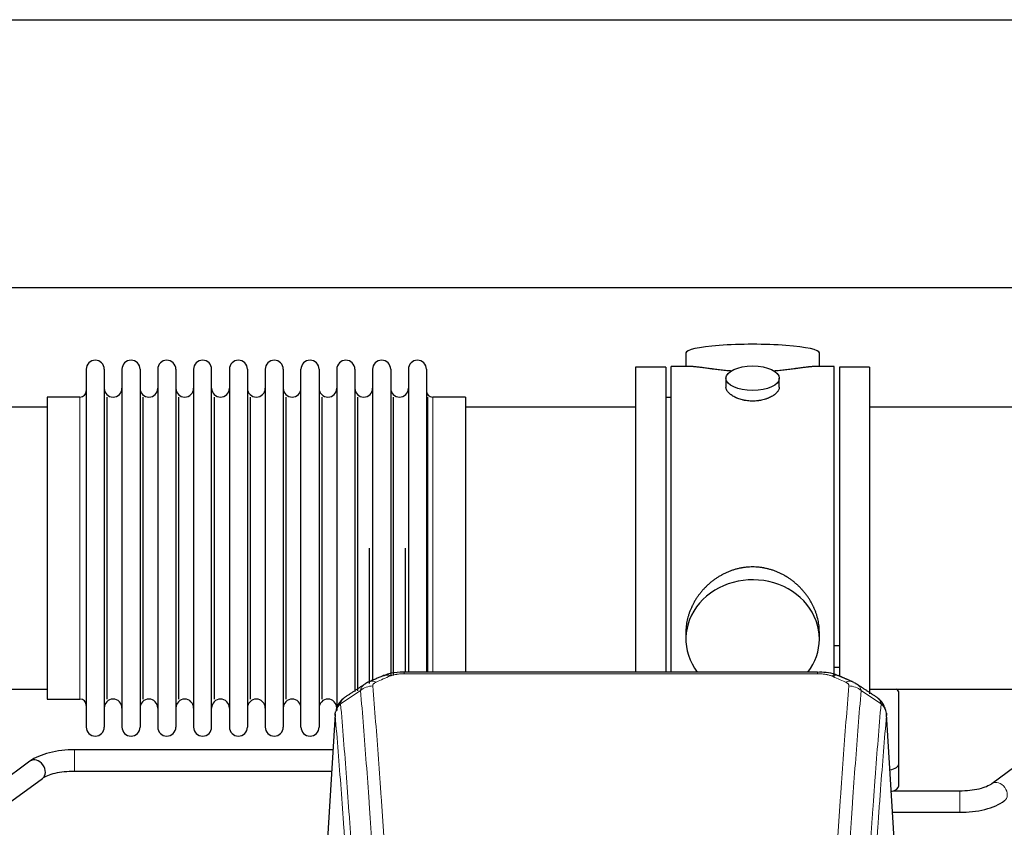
# Model space of a CAD drawing. Header units: inches. Extents: x 0 to 23760, y -13 to 16800.
# Tile 209 of 223: x 19788 to 20343, y 14497 to 14952. Entities that reach past the tile are written whole.
import ezdxf

# ---------------------------------------------------------------- set-up
doc = ezdxf.new("R2010")
doc.units = ezdxf.units.IN
doc.layers.add('254', color=7, linetype='Continuous', true_color=0xffffff)

msp = doc.modelspace()

# ---------------------------------------------------------------- linework, layer by layer
at = {"layer": '254', "color": 2, "linetype": 'Continuous', "lineweight": 25}
for p, q in [((17829.051, 14952.109), (20952.72, 14952.109)), ((17898.238, 14801.084), (20952.72, 14801.084)), ((20163.58, 14764.176), (20163.58, 14756.555)), ((20238.86, 14756.555), (20238.86, 14764.176)), ((19825.22, 14755.025), (19825.22, 14553.225)), ((19835.42, 14755.025), (19835.42, 14553.225)), ((19845.42, 14755.025), (19845.42, 14553.225)), ((19855.62, 14755.025), (19855.62, 14553.225)), ((19865.62, 14755.025), (19865.62, 14553.225)), ((19875.82, 14755.025), (19875.82, 14553.225)), ((19885.82, 14755.025), (19885.82, 14553.225)), ((19896.02, 14553.225), (19896.02, 14755.025)), ((19906.02, 14755.025), (19906.02, 14553.225)), ((19916.22, 14755.025), (19916.22, 14553.225)), ((19926.22, 14755.025), (19926.22, 14700.716)), ((19936.42, 14755.025), (19936.42, 14700.716)), ((19946.42, 14700.716), (19946.42, 14755.025)), ((19956.62, 14755.025), (19956.62, 14700.716)), ((19966.62, 14755.025), (19966.62, 14700.716)), ((19976.82, 14755.025), (19976.82, 14700.716)), ((19986.82, 14755.025), (19986.82, 14700.716)), ((19997.02, 14755.025), (19997.02, 14700.716)), ((20007.02, 14755.025), (20007.02, 14700.716)), ((20017.22, 14755.025), (20017.22, 14700.716)), ((20152.22, 14756.125), (20135.22, 14756.125)), ((20135.22, 14756.125), (20135.22, 14654.125)), ((20152.22, 14756.125), (20152.22, 14654.125)), ((20155.22, 14654.125), (20155.22, 14756.555)), ((20166.567, 14756.555), (20155.22, 14756.555)), ((20247.22, 14756.555), (20235.923, 14756.555)), ((20247.22, 14654.125), (20247.22, 14756.555)), ((20250.22, 14756.125), (20250.22, 14582.206)), ((20267.22, 14756.125), (20250.22, 14756.125)), ((20267.22, 14756.125), (20267.22, 14572.037)), ((20186.172, 14749.923), (20186.172, 14744.958)), ((20216.268, 14744.98), (20216.268, 14749.923)), ((19821.72, 14739.275), (19803.22, 14739.275)), ((19803.22, 14739.275), (19803.22, 14568.975)), ((19837.103, 14568.975), (19837.103, 14739.275)), ((19857.303, 14568.975), (19857.303, 14739.275)), ((19877.503, 14568.975), (19877.503, 14739.275)), ((19897.703, 14568.975), (19897.703, 14739.275)), ((19917.903, 14568.975), (19917.903, 14739.275)), ((19938.103, 14568.975), (19938.103, 14739.275)), ((19958.303, 14568.975), (19958.303, 14739.275)), ((19978.503, 14573.607), (19978.503, 14739.275)), ((19998.703, 14582.393), (19998.703, 14739.275)), ((20017.892, 14584.211), (20017.892, 14739.275)), ((20039.22, 14739.275), (20020.72, 14739.275)), ((20039.22, 14739.275), (20039.22, 14693.443)), ((20155.22, 14739.125), (20152.22, 14739.125)), ((19803.22, 14733.625), (19707.22, 14733.625)), ((20135.22, 14733.625), (20039.22, 14733.625)), ((20363.22, 14733.625), (20267.22, 14733.625)), ((19926.22, 14700.716), (19926.22, 14553.225)), ((19936.42, 14700.716), (19936.42, 14553.225)), ((19946.42, 14553.225), (19946.42, 14700.716)), ((19956.62, 14700.716), (19956.62, 14553.225)), ((19966.62, 14700.716), (19966.62, 14562.518)), ((19976.82, 14700.716), (19976.82, 14573.229)), ((19986.82, 14700.716), (19986.82, 14578.971)), ((19997.02, 14700.716), (19997.02, 14582.435)), ((20007.02, 14700.716), (20007.02, 14584.206)), ((20017.22, 14700.716), (20017.22, 14584.206)), ((20039.22, 14693.443), (20039.22, 14584.206)), ((19985.137, 14577.832), (19985.137, 14654.125)), ((20005.337, 14584.206), (20005.337, 14654.125)), ((20135.22, 14654.125), (20135.22, 14584.207)), ((20152.22, 14654.125), (20152.22, 14584.207)), ((20155.22, 14584.205), (20155.22, 14654.125)), ((20247.22, 14581.222), (20247.22, 14654.125)), ((20163.58, 14606.897), (20163.58, 14602.871)), ((20238.86, 14602.871), (20238.86, 14606.895)), ((20250.2, 14599.017), (20247.207, 14599.017)), ((20237.806, 14584.21), (20004.634, 14584.21)), ((20247.207, 14587.017), (20250.2, 14587.017)), ((19707.22, 14574.625), (19803.22, 14574.625)), ((20267.22, 14574.625), (20363.22, 14574.625)), ((20283.72, 14532.526), (20283.72, 14572.6)), ((19803.22, 14568.975), (19821.72, 14568.975)), ((19965.702, 14560.413), (19960.452, 14473.777)), ((20281.988, 14473.777), (20276.738, 14560.414)), ((19964.487, 14540.401), (19818.664, 14540.401)), ((19793.469, 14533.96), (19776.148, 14521.282)), ((20283.72, 14520.108), (20283.72, 14532.526)), ((20353.469, 14533.96), (20336.148, 14521.282)), ((19818.664, 14528.401), (19963.761, 14528.401)), ((19783.236, 14511.599), (19800.557, 14524.277)), ((20318.042, 14517.157), (20280.534, 14517.157)), ((20280.086, 14505.157), (20318.042, 14505.157))]:
    msp.add_line(p, q, dxfattribs=at)
at = {"layer": '254', "color": 110, "linetype": 'Continuous', "lineweight": 13}
for p, q in [((19821.72, 14739.275), (19821.72, 14568.975)), ((20020.72, 14739.275), (20020.72, 14693.443)), ((20020.72, 14693.443), (20020.72, 14584.206)), ((20004.634, 14584.21), (20004.634, 14583.258)), ((20237.806, 14583.258), (20004.634, 14583.258)), ((20237.806, 14584.209), (20237.806, 14583.258)), ((19965.704, 14559.791), (19960.456, 14473.202)), ((20281.984, 14473.202), (20276.736, 14559.791)), ((19818.664, 14540.401), (19818.664, 14528.402)), ((20318.042, 14517.157), (20318.042, 14505.157))]:
    msp.add_line(p, q, dxfattribs=at)
at = {"layer": '254', "color": 2, "linetype": 'Continuous', "lineweight": 25}
for centre, radius, start, end in [((19830.32, 14755.025), 5.1, 0, 180), ((19850.52, 14755.025), 5.1, 0, 180), ((19870.72, 14755.025), 5.1, 0, 180), ((19890.92, 14755.025), 5.1, 0, 180), ((19911.12, 14755.025), 5.1, 0, 180), ((19931.32, 14755.025), 5.1, 0, 180), ((19951.52, 14755.025), 5.1, 0, 180), ((19971.72, 14755.025), 5.1, 0, 180), ((19991.92, 14755.025), 5.1, 0, 180), ((20012.12, 14755.025), 5.1, 0, 180), ((19840.42, 14744.275), 5, 180, 0), ((19860.62, 14744.275), 5, 180, 0), ((19880.82, 14744.275), 5, 180, 0), ((19901.02, 14744.275), 5, 180, 0), ((19921.22, 14744.275), 5, 180, 0), ((19941.42, 14744.275), 5, 180, 0), ((19961.62, 14744.275), 5, 180, 0), ((19981.82, 14744.275), 5, 180, 0), ((20002.02, 14744.275), 5, 180, 0), ((19821.72, 14742.775), 3.5, 270, 0), ((20020.72, 14742.775), 3.5, 180, 270), ((19821.72, 14565.475), 3.5, 0, 90), ((19840.42, 14563.975), 5, 0, 180), ((19860.62, 14563.975), 5, 0, 180), ((19880.82, 14563.975), 5, 0, 180), ((19901.02, 14563.975), 5, 0, 180), ((19921.22, 14563.975), 5, 0, 180), ((19941.42, 14563.975), 5, 0, 180), ((19961.62, 14563.975), 5, 0, 180), ((19830.32, 14553.225), 5.1, 180, 0), ((19850.52, 14553.225), 5.1, 180, 0), ((19870.72, 14553.225), 5.1, 180, 0), ((19890.92, 14553.225), 5.1, 180, 0), ((19911.12, 14553.225), 5.1, 180, 0), ((19931.32, 14553.225), 5.1, 180, 0), ((19951.52, 14553.225), 5.1, 180, 0)]:
    msp.add_arc(centre, radius, start, end, dxfattribs=at)
for centre, major_axis, ratio, start_param, end_param in [((20201.22, 14764.176), (37.64, 0), 0.1305262, 0, 3.1415927), ((20201.22, 14602.871), (37.64, 0), 0.8870108, 0, 3.7346664), ((20201.22, 14602.871), (37.64, 0), 0.8870108, 5.6900133, 6.2831853), ((19996.875, 14573.048), (3.953, -9.186), 0.6419268, 2.5510147, 3.1418997), ((20253.573, 14569.59), (3.975, 9.176), 0.6408251, 6.1305215, 6.2828467), ((20275.72, 14572.6), (-8, 0), 0.4617486, 3.1415927, 3.722063), ((19797.013, 14529.119), (-3.544, 4.842), 0.7848856, 3.1416135, 6.283108), ((20275.72, 14532.526), (-8, 0), 0.4617486, 1.9439586, 3.1415927), ((20275.72, 14520.108), (-8, 0), 0.4617486, 2.0459273, 3.1415927)]:
    msp.add_ellipse(centre, major_axis=major_axis, ratio=ratio, start_param=start_param, end_param=end_param, dxfattribs=at)
msp.add_ellipse((20201.22, 14749.923), major_axis=(15.048, 0), ratio=0.4617486, dxfattribs=at)
at = {"layer": '254', "color": 110, "linetype": 'Continuous', "lineweight": 13}
for centre, major_axis, ratio, start_param, end_param in [((20245.565, 14573.048), (-3.953, -9.186), 0.6419268, 3.1410059, 3.7321706), ((19986.895, 14567.397), (-9.964, -0.842), 0.9013977, 4.6363308, 5.3961502), ((19988.867, 14569.59), (3.975, -9.176), 0.6408251, 2.5472213, 3.141301), ((20253.573, 14569.59), (3.975, 9.176), 0.6408251, 6.2828467, 6.8775566), ((20255.545, 14567.397), (-9.964, 0.842), 0.9013977, 4.0286278, 4.7884472), ((20339.692, 14516.44), (-3.544, 4.842), 0.7848856, 3.1281636, 6.2697562)]:
    msp.add_ellipse(centre, major_axis=major_axis, ratio=ratio, start_param=start_param, end_param=end_param, dxfattribs=at)
at = {"layer": '254', "color": 2, "linetype": 'Continuous', "lineweight": 25}
for points, knots in [([(20189.348, 14753.967), (20189.345, 14753.967), (20189.343, 14753.967), (20189.267, 14753.973), (20189.193, 14753.979), (20189.046, 14753.991), (20188.825, 14754.009), (20188.02, 14754.076), (20186.724, 14754.192), (20185.042, 14754.36), (20183.405, 14754.537), (20181.812, 14754.722), (20180.262, 14754.912), (20179.258, 14755.041), (20178.64, 14755.122), (20178.517, 14755.138), (20178.272, 14755.17), (20177.907, 14755.218), (20177.548, 14755.266), (20176.839, 14755.361), (20175.915, 14755.486), (20174.593, 14755.667), (20173.335, 14755.838), (20172.141, 14755.997), (20171.387, 14756.093), (20170.838, 14756.161), (20170.568, 14756.194), (20170.303, 14756.226), (20170.128, 14756.246), (20170.041, 14756.256), (20169.612, 14756.305), (20168.952, 14756.377), (20168.043, 14756.461), (20167.216, 14756.521), (20166.578, 14756.549), (20166.223, 14756.555), (20166.1, 14756.555)], [0, 0, 0, 0, 0.0002215, 0.0002215, 0.0071429, 0.0071429, 0.0140642, 0.027907, 0.083278, 0.1386489, 0.1940199, 0.2493909, 0.3047619, 0.3601329, 0.3601329, 0.3739756, 0.3739756, 0.3878184, 0.4155039, 0.4155039, 0.4708749, 0.5262458, 0.5816168, 0.6369878, 0.6923588, 0.6923588, 0.7200443, 0.733887, 0.733887, 0.7477298, 0.7477298, 0.8031008, 0.8584718, 0.9138427, 0.9692137, 1, 1, 1, 1]), ([(20236.344, 14756.555), (20236.22, 14756.555), (20235.863, 14756.549), (20235.222, 14756.521), (20234.39, 14756.461), (20233.779, 14756.404), (20233.38, 14756.364), (20233.3, 14756.355), (20233.137, 14756.338), (20232.891, 14756.312), (20232.638, 14756.284), (20232.124, 14756.225), (20231.417, 14756.14), (20230.288, 14755.995), (20229.094, 14755.836), (20227.833, 14755.665), (20226.947, 14755.544), (20226.265, 14755.451), (20225.92, 14755.404), (20225.569, 14755.357), (20225.333, 14755.325), (20225.215, 14755.309), (20224.62, 14755.23), (20223.653, 14755.101), (20222.155, 14754.909), (20220.612, 14754.72), (20219.021, 14754.535), (20217.383, 14754.358), (20216.258, 14754.246), (20215.403, 14754.166), (20214.972, 14754.126), (20214.536, 14754.087), (20214.317, 14754.068), (20214.244, 14754.062), (20214.098, 14754.05), (20213.811, 14754.025), (20213.524, 14754.001), (20213.309, 14753.984)], [0, 0, 0, 0, 0.0313476, 0.0871263, 0.142905, 0.1986836, 0.1986836, 0.2126283, 0.2126283, 0.226573, 0.2544623, 0.2544623, 0.310241, 0.3660196, 0.4217983, 0.477577, 0.5333556, 0.5333556, 0.561245, 0.5751896, 0.5751896, 0.5891343, 0.5891343, 0.644913, 0.7006917, 0.7564703, 0.812249, 0.8680277, 0.9238063, 0.9238063, 0.9516957, 0.9656403, 0.9656403, 0.9726127, 0.9726127, 0.979585, 1, 1, 1, 1]), ([(20201.22, 14737.048), (20200.722, 14737.048), (20200.229, 14737.062), (20199.25, 14737.12), (20198.764, 14737.163), (20197.802, 14737.276), (20197.325, 14737.346), (20196.734, 14737.452), (20196.557, 14737.484), (20196.38, 14737.519), (20196.263, 14737.543), (20196.204, 14737.555), (20195.912, 14737.616), (20195.681, 14737.669), (20194.998, 14737.834), (20194.555, 14737.956), (20193.691, 14738.223), (20193.27, 14738.368), (20192.657, 14738.601), (20192.456, 14738.682), (20192.158, 14738.807), (20192.06, 14738.85), (20191.913, 14738.914), (20191.864, 14738.936), (20191.768, 14738.98), (20191.335, 14739.178), (20190.925, 14739.386), (20190.232, 14739.77), (20189.903, 14739.969), (20189.281, 14740.382), (20188.988, 14740.595), (20188.644, 14740.87), (20188.577, 14740.925), (20188.444, 14741.036), (20188.379, 14741.092), (20188.188, 14741.261), (20188.066, 14741.374), (20187.718, 14741.714), (20187.509, 14741.944), (20187.133, 14742.407), (20186.967, 14742.64), (20186.752, 14742.994), (20186.686, 14743.112), (20186.611, 14743.26), (20186.596, 14743.29), (20186.567, 14743.349), (20186.553, 14743.379), (20186.512, 14743.468), (20186.486, 14743.528), (20186.365, 14743.824), (20186.293, 14744.058), (20186.197, 14744.522), (20186.172, 14744.751), (20186.172, 14744.981), (20186.172, 14744.984), (20186.172, 14744.987)], [0, 0, 0, 0, 0.0624454, 0.0624454, 0.1248907, 0.1248907, 0.1873361, 0.1873361, 0.2029474, 0.2107531, 0.2107531, 0.2185588, 0.2185588, 0.2497814, 0.2497814, 0.3122268, 0.3122268, 0.3746722, 0.3746722, 0.4058948, 0.4058948, 0.4215062, 0.4215062, 0.4293119, 0.4293119, 0.4371175, 0.4995629, 0.4995629, 0.5620082, 0.5620082, 0.6244536, 0.6244536, 0.6400649, 0.6400649, 0.6556763, 0.6556763, 0.686899, 0.686899, 0.7493443, 0.7493443, 0.8117897, 0.8117897, 0.8430124, 0.8430124, 0.850818, 0.850818, 0.8586237, 0.8586237, 0.874235, 0.874235, 0.9366804, 0.9366804, 0.9991258, 0.9991258, 1, 1, 1, 1]), ([(20216.268, 14744.984), (20216.268, 14744.755), (20216.244, 14744.526), (20216.148, 14744.063), (20216.076, 14743.83), (20215.886, 14743.361), (20215.767, 14743.125), (20215.588, 14742.829), (20215.55, 14742.77), (20215.492, 14742.681), (20215.472, 14742.652), (20215.432, 14742.592), (20215.329, 14742.444), (20215.218, 14742.298), (20214.936, 14741.948), (20214.726, 14741.719), (20214.265, 14741.266), (20214.013, 14741.044), (20213.604, 14740.716), (20213.462, 14740.608), (20213.241, 14740.447), (20213.166, 14740.393), (20213.014, 14740.287), (20212.936, 14740.235), (20212.545, 14739.974), (20212.215, 14739.774), (20211.522, 14739.389), (20211.16, 14739.206), (20210.403, 14738.855), (20210.009, 14738.688), (20209.546, 14738.511), (20209.494, 14738.492), (20209.39, 14738.453), (20209.338, 14738.434), (20209.181, 14738.377), (20208.865, 14738.265), (20208.544, 14738.16), (20207.894, 14737.958), (20207.451, 14737.836), (20206.546, 14737.617), (20206.084, 14737.519), (20205.377, 14737.393), (20205.139, 14737.354), (20204.778, 14737.3), (20204.657, 14737.283), (20204.414, 14737.251), (20204.293, 14737.235), (20203.685, 14737.163), (20203.196, 14737.12), (20202.213, 14737.062), (20201.718, 14737.048), (20201.22, 14737.048)], [0, 0, 0, 0, 0.0621483, 0.0621483, 0.1246718, 0.1246718, 0.1871952, 0.1871952, 0.2028261, 0.2028261, 0.2106415, 0.2106415, 0.2184569, 0.2497186, 0.2497186, 0.3122421, 0.3122421, 0.3747655, 0.3747655, 0.4060273, 0.4060273, 0.4216581, 0.4216581, 0.437289, 0.437289, 0.4998124, 0.4998124, 0.5623359, 0.5623359, 0.6248593, 0.6248593, 0.6326748, 0.6326748, 0.6404902, 0.6404902, 0.656121, 0.6873828, 0.6873828, 0.7499062, 0.7499062, 0.8124297, 0.8124297, 0.8436914, 0.8436914, 0.8593222, 0.8593222, 0.8749531, 0.8749531, 0.9374766, 0.9374766, 1, 1, 1, 1]), ([(20238.86, 14606.859), (20238.859, 14607.392), (20238.844, 14607.928), (20238.799, 14608.747), (20238.775, 14609.097), (20238.745, 14609.448), (20238.733, 14609.589), (20238.726, 14609.659), (20238.706, 14609.87), (20238.634, 14610.574), (20238.461, 14611.838), (20238.14, 14613.515), (20237.732, 14615.184), (20237.236, 14616.846), (20236.652, 14618.499), (20236.204, 14619.596), (20235.906, 14620.279), (20235.845, 14620.415), (20235.722, 14620.688), (20235.535, 14621.095), (20235.341, 14621.499), (20234.943, 14622.302), (20234.387, 14623.361), (20233.479, 14624.912), (20232.496, 14626.427), (20231.439, 14627.905), (20230.685, 14628.864), (20230.1, 14629.574), (20229.902, 14629.809), (20229.6, 14630.159), (20229.499, 14630.275), (20229.294, 14630.506), (20228.781, 14631.081), (20227.83, 14632.086), (20226.505, 14633.365), (20225.124, 14634.582), (20223.687, 14635.736), (20222.192, 14636.826), (20221.157, 14637.509), (20220.366, 14638.004), (20220.099, 14638.167), (20219.763, 14638.366), (20219.696, 14638.406), (20219.561, 14638.485), (20219.359, 14638.602), (20218.613, 14639.026), (20217.378, 14639.68), (20215.698, 14640.467), (20213.985, 14641.169), (20212.239, 14641.785), (20210.459, 14642.313), (20209.25, 14642.605), (20208.334, 14642.801), (20208.028, 14642.863), (20207.642, 14642.935), (20207.565, 14642.949), (20207.411, 14642.977), (20207.179, 14643.018), (20206.33, 14643.159), (20204.941, 14643.344), (20203.087, 14643.491), (20201.234, 14643.541), (20199.379, 14643.493), (20197.525, 14643.346), (20196.288, 14643.183), (20195.514, 14643.06), (20195.36, 14643.034), (20195.051, 14642.981), (20194.588, 14642.898), (20194.128, 14642.806), (20193.213, 14642.611), (20192.003, 14642.319), (20190.221, 14641.791), (20188.47, 14641.175), (20186.75, 14640.471), (20185.624, 14639.943), (20184.787, 14639.526), (20184.509, 14639.383), (20184.164, 14639.2), (20184.026, 14639.127), (20183.751, 14638.978), (20182.999, 14638.562), (20181.797, 14637.848), (20180.249, 14636.827), (20178.756, 14635.738), (20177.316, 14634.582), (20175.93, 14633.36), (20175.041, 14632.502), (20174.552, 14632.007), (20174.497, 14631.952), (20174.389, 14631.841), (20174.335, 14631.786), (20174.174, 14631.619), (20173.854, 14631.284), (20173.54, 14630.945), (20172.923, 14630.261), (20172.125, 14629.334), (20170.999, 14627.903), (20169.945, 14626.43), (20168.963, 14624.916), (20168.053, 14623.362), (20167.495, 14622.3), (20167.162, 14621.627), (20167.097, 14621.492), (20166.967, 14621.222), (20166.775, 14620.816), (20166.591, 14620.409), (20166.235, 14619.593), (20165.789, 14618.502), (20165.207, 14616.855), (20164.712, 14615.198), (20164.303, 14613.53), (20163.982, 14611.853), (20163.827, 14610.729), (20163.75, 14610.025), (20163.735, 14609.883), (20163.708, 14609.602), (20163.67, 14609.18), (20163.641, 14608.761), (20163.596, 14607.936), (20163.581, 14607.393), (20163.58, 14606.854)], [0, 0, 0, 0, 0.0151373, 0.0151373, 0.0229562, 0.0249109, 0.0249109, 0.0268656, 0.0268656, 0.030775, 0.0464127, 0.0620504, 0.0776881, 0.0933258, 0.1089635, 0.1246012, 0.1246012, 0.1285107, 0.1285107, 0.1324201, 0.1402389, 0.1402389, 0.1558766, 0.1715144, 0.1871521, 0.2027898, 0.2184275, 0.2184275, 0.2262463, 0.2262463, 0.2301558, 0.2301558, 0.2340652, 0.2497029, 0.2653406, 0.2809783, 0.296616, 0.3122537, 0.3278914, 0.3278914, 0.3357103, 0.3357103, 0.337665, 0.337665, 0.3396197, 0.3435291, 0.3591668, 0.3748045, 0.3904422, 0.4060799, 0.4217176, 0.4373554, 0.4373554, 0.4451742, 0.4451742, 0.4471289, 0.4471289, 0.4490836, 0.4529931, 0.4686308, 0.4842685, 0.4999062, 0.5155439, 0.5311816, 0.5468193, 0.5468193, 0.5507287, 0.5507287, 0.5546381, 0.562457, 0.562457, 0.5780947, 0.5937324, 0.6093701, 0.6250078, 0.6406455, 0.6406455, 0.6484644, 0.6484644, 0.6504191, 0.6523738, 0.6562832, 0.6719209, 0.6875586, 0.7031963, 0.7188341, 0.7344718, 0.7501095, 0.7501095, 0.7520642, 0.7520642, 0.7540189, 0.7540189, 0.7579283, 0.7657472, 0.7657472, 0.7813849, 0.7970226, 0.8126603, 0.828298, 0.8439357, 0.8595734, 0.8595734, 0.8634828, 0.8634828, 0.8673923, 0.8752111, 0.8752111, 0.8908488, 0.9064865, 0.9221242, 0.9377619, 0.9533996, 0.9690373, 0.9690373, 0.9729468, 0.9729468, 0.9768562, 0.984675, 0.984675, 1, 1, 1, 1]), ([(20005.933, 14584.193), (20004.706, 14584.234), (20001.36, 14584.159), (19996.818, 14583.763), (19993.974, 14582.511), (19993.021, 14581.998)], [0, 0, 0, 0, 0.26888, 0.7466721, 1, 1, 1, 1]), ([(20249.462, 14582.121), (20248.953, 14582.391), (20246.858, 14583.374), (20242.89, 14584.023), (20239.458, 14584.17), (20237.803, 14584.092)], [0, 0, 0, 0, 0.1498969, 0.6034808, 1, 1, 1, 1]), ([(20258.396, 14578.272), (20258.686, 14578.157), (20258.963, 14578.032), (20259.292, 14577.864), (20259.357, 14577.83), (20259.485, 14577.76), (20259.548, 14577.724), (20259.735, 14577.616), (20259.855, 14577.542), (20259.975, 14577.463), (20259.978, 14577.461), (20259.981, 14577.459)], [0, 0, 0, 0, 0.496586, 0.496586, 0.6207325, 0.6207325, 0.744879, 0.744879, 0.9931719, 0.9931719, 1, 1, 1, 1]), ([(19970.645, 14569.602), (19970.125, 14569.229), (19969.068, 14568.32), (19967.704, 14566.537), (19966.651, 14564.382), (19966.235, 14562.856), (19966.099, 14562.082)], [0, 0, 0, 0, 0.2123708, 0.4683651, 0.7393635, 1, 1, 1, 1]), ([(20276.654, 14561.075), (20276.542, 14562.024), (20276.099, 14563.863), (20274.807, 14566.479), (20273.125, 14568.576), (20271.835, 14569.619), (20271.213, 14570.04)], [0, 0, 0, 0, 0.2790385, 0.5536712, 0.8024065, 1, 1, 1, 1]), ([(19965.704, 14559.791), (19965.703, 14559.803), (19965.702, 14559.827), (19965.7, 14559.862), (19965.698, 14559.897), (19965.697, 14559.932), (19965.696, 14559.967), (19965.695, 14560.002), (19965.694, 14560.037), (19965.694, 14560.072), (19965.694, 14560.106), (19965.694, 14560.141), (19965.694, 14560.176), (19965.694, 14560.211), (19965.695, 14560.245), (19965.696, 14560.28), (19965.697, 14560.314), (19965.699, 14560.348), (19965.7, 14560.383), (19965.702, 14560.417), (19965.705, 14560.451), (19965.707, 14560.485), (19965.71, 14560.52), (19965.712, 14560.554), (19965.715, 14560.588), (19965.719, 14560.621), (19965.722, 14560.655), (19965.726, 14560.689), (19965.73, 14560.723), (19965.734, 14560.757), (19965.739, 14560.79), (19965.743, 14560.824), (19965.748, 14560.857), (19965.753, 14560.891), (19965.759, 14560.924), (19965.764, 14560.957), (19965.77, 14560.99), (19965.776, 14561.024), (19965.782, 14561.057), (19965.789, 14561.09), (19965.796, 14561.123), (19965.803, 14561.156), (19965.81, 14561.188), (19965.817, 14561.221), (19965.825, 14561.254), (19965.832, 14561.287), (19965.841, 14561.319), (19965.849, 14561.352), (19965.857, 14561.384), (19965.866, 14561.416), (19965.875, 14561.449), (19965.884, 14561.481), (19965.893, 14561.513), (19965.903, 14561.545), (19965.913, 14561.577), (19965.923, 14561.609), (19965.933, 14561.641), (19965.943, 14561.673), (19965.954, 14561.705), (19965.965, 14561.736), (19965.976, 14561.768), (19965.987, 14561.799), (19965.999, 14561.831), (19966.011, 14561.862), (19966.021, 14561.888), (19966.027, 14561.904), (19966.029, 14561.909)], [0, 0, 0, 0, 0.0160287, 0.0320483, 0.0480589, 0.0640604, 0.080053, 0.0960364, 0.1120109, 0.1279763, 0.1439327, 0.1598801, 0.1758184, 0.1917478, 0.2076681, 0.2235794, 0.2394817, 0.255375, 0.2712593, 0.2871346, 0.3030009, 0.3188582, 0.3347065, 0.3505458, 0.3663762, 0.3821975, 0.3980099, 0.4138133, 0.4296077, 0.4453931, 0.4611696, 0.4769371, 0.4926957, 0.5084453, 0.5241859, 0.5399176, 0.5556403, 0.5713541, 0.5870589, 0.6027548, 0.6184418, 0.6341198, 0.6497889, 0.6654491, 0.6811003, 0.6967426, 0.712376, 0.7280004, 0.743616, 0.7592226, 0.7748203, 0.7904091, 0.8059891, 0.8215601, 0.8371222, 0.8526754, 0.8682197, 0.8837552, 0.8992817, 0.9147994, 0.9303082, 0.9458081, 0.9612991, 0.9767813, 0.9922546, 1, 1, 1, 1]), ([(20276.653, 14561.082), (20276.664, 14561.025), (20276.719, 14560.717), (20276.747, 14560.38), (20276.746, 14560.074), (20276.745, 14560.004), (20276.743, 14559.933), (20276.74, 14559.862), (20276.737, 14559.815), (20276.736, 14559.791)], [0, 0, 0, 0, 0.135601, 0.730798, 0.7844814, 0.8382432, 0.8920836, 0.9460025, 1, 1, 1, 1]), ([(19818.664, 14540.401), (19816.197, 14540.401), (19811.364, 14540.13), (19804.29, 14538.886), (19798.105, 14536.795), (19794.907, 14535.005), (19793.52, 14533.996)], [0, 0, 0, 0, 0.2440272, 0.4934889, 0.7463728, 1, 1, 1, 1]), ([(19800.506, 14524.241), (19801.347, 14524.869), (19803.388, 14525.996), (19807.659, 14527.359), (19812.891, 14528.219), (19816.659, 14528.405), (19818.664, 14528.401)], [0, 0, 0, 0, 0.2455586, 0.4917304, 0.7422951, 1, 1, 1, 1]), ([(20336.199, 14521.318), (20335.36, 14520.689), (20333.32, 14519.562), (20329.047, 14518.2), (20323.814, 14517.341), (20320.046, 14517.154), (20318.042, 14517.157)], [0, 0, 0, 0, 0.2455875, 0.4916673, 0.7423046, 1, 1, 1, 1]), ([(20318.042, 14505.157), (20320.508, 14505.159), (20325.341, 14505.43), (20332.416, 14506.673), (20338.603, 14508.763), (20341.8, 14510.553), (20343.186, 14511.562)], [0, 0, 0, 0, 0.2440357, 0.4934504, 0.7463943, 1, 1, 1, 1])]:
    msp.add_open_spline(points, degree=3, knots=knots, dxfattribs=at)
for points, degree in [([(19992.922, 14582.23), (19984.892, 14578.761)], 1), ([(20257.548, 14578.766), (20253.532, 14580.508), (20249.518, 14582.226)], 2), ([(19982.501, 14577.487), (19976.872, 14573.766), (19971.25, 14570.056)], 2), ([(19984.922, 14578.694), (19983.56, 14578.391), (19982.571, 14577.461)], 2), ([(20271.19, 14570.055), (20265.575, 14573.761), (20259.953, 14577.478)], 2)]:
    msp.add_open_spline(points, degree=degree, dxfattribs=at)
at = {"layer": '254', "color": 110, "linetype": 'Continuous', "lineweight": 13}
for points in [[(19996.875, 14582.09), (19994.206, 14580.937), (19991.536, 14579.78), (19988.867, 14578.619)], [(20253.573, 14578.619), (20250.903, 14579.78), (20248.234, 14580.937), (20245.565, 14582.09)], [(19980.011, 14573.828), (19976.259, 14571.352), (19972.508, 14568.878), (19968.759, 14566.407)], [(20273.68, 14566.407), (20269.932, 14568.878), (20266.181, 14571.352), (20262.429, 14573.828)]]:
    msp.add_open_spline(points, degree=3, dxfattribs=at)
for points, knots in [([(19996.875, 14582.09), (19997.001, 14582.145), (19997.131, 14582.197), (19997.332, 14582.272), (19997.4, 14582.297), (19997.538, 14582.345), (19997.608, 14582.368), (19997.96, 14582.482), (19998.254, 14582.565), (19998.865, 14582.715), (19999.181, 14582.783), (19999.588, 14582.858), (19999.67, 14582.873), (19999.835, 14582.901), (19999.918, 14582.915), (20000.166, 14582.954), (20000.332, 14582.979), (20000.833, 14583.047), (20001.171, 14583.085), (20001.85, 14583.15), (20002.193, 14583.176), (20002.882, 14583.218), (20003.23, 14583.233), (20003.928, 14583.253), (20004.28, 14583.258), (20004.634, 14583.258)], [0, 0, 0, 0, 0.0625, 0.0625, 0.09375, 0.09375, 0.125, 0.125, 0.25, 0.25, 0.375, 0.375, 0.40625, 0.40625, 0.4375, 0.4375, 0.5, 0.5, 0.625, 0.625, 0.75, 0.75, 0.875, 0.875, 1, 1, 1, 1]), ([(20237.806, 14583.258), (20238.16, 14583.258), (20238.513, 14583.253), (20238.954, 14583.24), (20239.042, 14583.237), (20239.218, 14583.231), (20239.307, 14583.227), (20239.57, 14583.216), (20239.745, 14583.206), (20240.267, 14583.175), (20240.612, 14583.148), (20241.294, 14583.083), (20241.632, 14583.044), (20242.299, 14582.952), (20242.629, 14582.9), (20242.995, 14582.831), (20243.036, 14582.824), (20243.116, 14582.808), (20243.237, 14582.784), (20243.514, 14582.727), (20243.746, 14582.673), (20244.2, 14582.561), (20244.492, 14582.479), (20245.049, 14582.297), (20245.314, 14582.199), (20245.565, 14582.09)], [0, 0, 0, 0, 0.125, 0.125, 0.15625, 0.15625, 0.1875, 0.1875, 0.25, 0.25, 0.375, 0.375, 0.5, 0.5, 0.625, 0.625, 0.640625, 0.640625, 0.65625, 0.6875, 0.75, 0.75, 0.875, 0.875, 1, 1, 1, 1]), ([(19980.011, 14573.828), (19980.048, 14574.072), (19980.101, 14574.311), (19980.189, 14574.602), (19980.208, 14574.659), (19980.247, 14574.774), (19980.268, 14574.831), (19980.334, 14575.001), (19980.382, 14575.112), (19980.538, 14575.44), (19980.78, 14575.862), (19981.088, 14576.254), (19981.344, 14576.537), (19981.456, 14576.652), (19981.574, 14576.764), (19981.622, 14576.809), (19981.646, 14576.831), (19981.72, 14576.897), (19981.77, 14576.94), (19982.024, 14577.155), (19982.242, 14577.317), (19982.483, 14577.475), (19982.492, 14577.481), (19982.501, 14577.487)], [0, 0, 0, 0, 0.1656246, 0.1656246, 0.2070308, 0.2070308, 0.2484369, 0.2484369, 0.3312492, 0.3312492, 0.4968738, 0.6624984, 0.6624984, 0.7453108, 0.7660138, 0.7660138, 0.7867169, 0.7867169, 0.8281231, 0.8281231, 0.9937477, 0.9937477, 1, 1, 1, 1]), ([(19986.895, 14576.417), (19986.886, 14576.519), (19986.888, 14576.621), (19986.905, 14576.749), (19986.909, 14576.774), (19986.919, 14576.825), (19986.925, 14576.85), (19986.944, 14576.926), (19986.959, 14576.977), (19987.015, 14577.127), (19987.063, 14577.225), (19987.184, 14577.42), (19987.256, 14577.516), (19987.382, 14577.657), (19987.427, 14577.704), (19987.499, 14577.774), (19987.524, 14577.797), (19987.575, 14577.843), (19987.602, 14577.865), (19987.736, 14577.978), (19987.854, 14578.066), (19988.11, 14578.234), (19988.248, 14578.315), (19988.543, 14578.471), (19988.7, 14578.547), (19988.867, 14578.619)], [0, 0, 0, 0, 0.125, 0.125, 0.15625, 0.15625, 0.1875, 0.1875, 0.25, 0.25, 0.375, 0.375, 0.5, 0.5, 0.5625, 0.5625, 0.59375, 0.59375, 0.625, 0.625, 0.75, 0.75, 0.875, 0.875, 1, 1, 1, 1]), ([(19986.895, 14576.417), (19987.452, 14569.797), (19988.553, 14556.307), (19990.16, 14535.323), (19991.203, 14520.833), (19991.973, 14509.779), (19992.356, 14504.205), (19992.734, 14498.56), (19992.985, 14494.782), (19993.111, 14492.885), (19993.734, 14483.36), (19994.225, 14475.619), (19994.951, 14463.824), (19995.19, 14459.862), (19995.666, 14451.879), (19995.902, 14447.858), (19996.604, 14435.705), (19997.525, 14419.263), (19998.415, 14402.344), (19998.853, 14393.766)], [0, 0, 0, 0, 0.125, 0.25, 0.375, 0.375, 0.4375, 0.46875, 0.46875, 0.5, 0.5, 0.625, 0.625, 0.6875, 0.6875, 0.75, 0.75, 0.875, 1, 1, 1, 1]), ([(20243.587, 14393.766), (20244.025, 14402.344), (20244.915, 14419.263), (20245.836, 14435.705), (20246.538, 14447.858), (20246.774, 14451.879), (20247.249, 14459.862), (20247.489, 14463.824), (20248.215, 14475.619), (20248.706, 14483.36), (20249.329, 14492.885), (20249.455, 14494.782), (20249.706, 14498.56), (20250.084, 14504.205), (20250.467, 14509.779), (20251.237, 14520.833), (20252.28, 14535.323), (20253.887, 14556.307), (20254.988, 14569.797), (20255.545, 14576.417)], [0, 0, 0, 0, 0.125, 0.25, 0.25, 0.3125, 0.3125, 0.375, 0.375, 0.5, 0.5, 0.53125, 0.53125, 0.5625, 0.625, 0.625, 0.75, 0.875, 1, 1, 1, 1]), ([(20253.573, 14578.619), (20253.74, 14578.547), (20253.898, 14578.471), (20254.084, 14578.372), (20254.12, 14578.352), (20254.193, 14578.312), (20254.228, 14578.291), (20254.333, 14578.23), (20254.399, 14578.188), (20254.592, 14578.061), (20254.826, 14577.887), (20255.017, 14577.703), (20255.143, 14577.562), (20255.182, 14577.514), (20255.237, 14577.442), (20255.254, 14577.417), (20255.288, 14577.368), (20255.303, 14577.344), (20255.379, 14577.221), (20255.427, 14577.122), (20255.5, 14576.923), (20255.525, 14576.823), (20255.552, 14576.621), (20255.554, 14576.519), (20255.545, 14576.417)], [0, 0, 0, 0, 0.125, 0.125, 0.15625, 0.15625, 0.1875, 0.1875, 0.25, 0.25, 0.375, 0.5, 0.5, 0.5625, 0.5625, 0.59375, 0.59375, 0.625, 0.625, 0.75, 0.75, 0.875, 0.875, 1, 1, 1, 1]), ([(20259.981, 14577.459), (20260.211, 14577.308), (20260.642, 14576.986), (20261.012, 14576.629), (20261.268, 14576.347), (20261.349, 14576.251), (20261.465, 14576.103), (20261.503, 14576.053), (20261.576, 14575.952), (20261.612, 14575.902), (20261.784, 14575.646), (20261.905, 14575.434), (20262.112, 14574.998), (20262.286, 14574.548), (20262.392, 14574.072), (20262.429, 14573.828)], [0, 0, 0, 0, 0.1647526, 0.331802, 0.331802, 0.4153268, 0.4153268, 0.4570892, 0.4570892, 0.4988515, 0.4988515, 0.665901, 0.665901, 0.8329505, 1, 1, 1, 1]), ([(19991.985, 14391.389), (19991.547, 14399.958), (19990.656, 14416.857), (19989.734, 14433.279), (19989.031, 14445.418), (19988.795, 14449.434), (19988.318, 14457.408), (19988.078, 14461.365), (19987.352, 14473.146), (19986.86, 14480.879), (19986.235, 14490.392), (19986.11, 14492.287), (19985.858, 14496.061), (19985.48, 14501.699), (19985.097, 14507.266), (19984.325, 14518.308), (19983.281, 14532.78), (19981.671, 14553.741), (19980.569, 14567.215), (19980.011, 14573.828)], [0, 0, 0, 0, 0.125, 0.25, 0.25, 0.3125, 0.3125, 0.375, 0.375, 0.5, 0.5, 0.53125, 0.53125, 0.5625, 0.625, 0.625, 0.75, 0.875, 1, 1, 1, 1]), ([(20262.429, 14573.828), (20261.87, 14567.215), (20260.768, 14553.741), (20259.159, 14532.78), (20258.115, 14518.308), (20257.343, 14507.266), (20256.96, 14501.699), (20256.581, 14496.061), (20256.33, 14492.287), (20256.204, 14490.392), (20255.58, 14480.879), (20255.088, 14473.146), (20254.362, 14461.365), (20254.122, 14457.408), (20253.645, 14449.434), (20253.409, 14445.418), (20252.706, 14433.279), (20251.784, 14416.857), (20250.893, 14399.958), (20250.454, 14391.389)], [0, 0, 0, 0, 0.125, 0.25, 0.375, 0.375, 0.4375, 0.46875, 0.46875, 0.5, 0.5, 0.625, 0.625, 0.6875, 0.6875, 0.75, 0.75, 0.875, 1, 1, 1, 1]), ([(19965.704, 14559.791), (19965.734, 14560.397), (19965.824, 14561.003), (19966.047, 14561.896), (19966.135, 14562.191), (19966.341, 14562.773), (19966.458, 14563.06), (19966.72, 14563.624), (19966.864, 14563.901), (19967.178, 14564.442), (19967.348, 14564.707), (19967.712, 14565.22), (19967.906, 14565.47), (19968.317, 14565.952), (19968.533, 14566.184), (19968.759, 14566.407)], [0, 0, 0, 0, 0.25, 0.25, 0.375, 0.375, 0.5, 0.5, 0.625, 0.625, 0.75, 0.75, 0.875, 0.875, 1, 1, 1, 1]), ([(19968.759, 14566.407), (19968.888, 14566.932), (19969.067, 14567.421), (19969.523, 14568.319), (19969.801, 14568.728), (19970.289, 14569.274), (19970.463, 14569.445), (19970.829, 14569.759), (19971.02, 14569.903), (19971.221, 14570.036)], [0, 0, 0, 0, 0.335226, 0.335226, 0.6704519, 0.6704519, 0.8380649, 0.8380649, 1, 1, 1, 1]), ([(19968.759, 14566.407), (19969.331, 14559.716), (19970.458, 14546.074), (19972.104, 14524.832), (19973.17, 14510.153), (19973.958, 14498.95), (19974.35, 14493.299), (19974.801, 14486.622), (19974.994, 14483.742), (19975.122, 14481.818), (19975.186, 14480.854), (19975.504, 14476.024), (19975.884, 14470.181), (19976.322, 14463.281), (19976.508, 14460.306), (19976.633, 14458.319), (19976.694, 14457.323), (19977.251, 14448.345), (19978.223, 14432.137), (19979.634, 14407.085), (19980.543, 14389.889), (19980.989, 14381.167)], [0, 0, 0, 0, 0.125, 0.25, 0.375, 0.375, 0.4375, 0.46875, 0.484375, 0.484375, 0.5, 0.5, 0.5625, 0.59375, 0.609375, 0.609375, 0.625, 0.625, 0.75, 0.875, 1, 1, 1, 1]), ([(20261.451, 14381.167), (20261.507, 14382.257), (20261.563, 14383.346), (20261.675, 14385.519), (20261.843, 14388.772), (20262.239, 14396.322), (20262.583, 14402.723), (20263.276, 14415.433), (20264.216, 14432.131), (20265.675, 14456.432), (20266.679, 14472.136), (20267.253, 14480.83), (20267.317, 14481.794), (20267.445, 14483.719), (20267.637, 14486.599), (20268.089, 14493.277), (20268.48, 14498.93), (20268.809, 14503.6), (20268.875, 14504.533), (20269.006, 14506.393), (20269.205, 14509.177), (20269.67, 14515.63), (20270.073, 14521.089), (20270.884, 14531.908), (20271.981, 14546.073), (20273.109, 14559.716), (20273.68, 14566.407)], [0, 0, 0, 0, 0.015625, 0.015625, 0.03125, 0.0625, 0.125, 0.125, 0.25, 0.375, 0.5, 0.5, 0.515625, 0.515625, 0.53125, 0.5625, 0.625, 0.625, 0.640625, 0.640625, 0.65625, 0.6875, 0.75, 0.75, 0.875, 1, 1, 1, 1]), ([(20271.22, 14570.035), (20271.421, 14569.902), (20271.611, 14569.759), (20271.977, 14569.445), (20272.151, 14569.274), (20272.639, 14568.728), (20272.917, 14568.319), (20273.373, 14567.421), (20273.552, 14566.932), (20273.68, 14566.407)], [0, 0, 0, 0, 0.1617419, 0.1617419, 0.3293935, 0.3293935, 0.6646968, 0.6646968, 1, 1, 1, 1]), ([(20273.68, 14566.407), (20273.907, 14566.184), (20274.123, 14565.952), (20274.533, 14565.47), (20274.728, 14565.22), (20275.092, 14564.707), (20275.262, 14564.442), (20275.576, 14563.901), (20275.72, 14563.624), (20275.981, 14563.06), (20276.098, 14562.773), (20276.304, 14562.191), (20276.393, 14561.896), (20276.616, 14561.003), (20276.706, 14560.397), (20276.736, 14559.791)], [0, 0, 0, 0, 0.125, 0.125, 0.25, 0.25, 0.375, 0.375, 0.5, 0.5, 0.625, 0.625, 0.75, 0.75, 1, 1, 1, 1]), ([(19977.899, 14375.105), (19977.454, 14383.8), (19976.549, 14400.941), (19975.142, 14425.916), (19974.172, 14442.073), (19973.617, 14451.024), (19973.555, 14452.017), (19973.432, 14453.998), (19973.246, 14456.964), (19972.809, 14463.843), (19972.43, 14469.669), (19972.112, 14474.484), (19972.049, 14475.445), (19971.921, 14477.364), (19971.729, 14480.235), (19971.279, 14486.892), (19970.889, 14492.526), (19970.102, 14503.697), (19969.039, 14518.333), (19967.398, 14539.514), (19966.274, 14553.119), (19965.704, 14559.791)], [0, 0, 0, 0, 0.125, 0.25, 0.375, 0.375, 0.390625, 0.390625, 0.40625, 0.4375, 0.5, 0.5, 0.515625, 0.515625, 0.53125, 0.5625, 0.625, 0.625, 0.75, 0.875, 1, 1, 1, 1]), ([(20276.736, 14559.791), (20276.166, 14553.119), (20275.041, 14539.513), (20273.947, 14525.388), (20273.138, 14514.6), (20272.736, 14509.157), (20272.272, 14502.723), (20272.075, 14499.947), (20271.943, 14498.092), (20271.878, 14497.162), (20271.55, 14492.506), (20271.16, 14486.87), (20270.709, 14480.211), (20270.517, 14477.339), (20270.39, 14475.421), (20270.326, 14474.46), (20269.754, 14465.792), (20268.752, 14450.135), (20267.298, 14425.908), (20265.891, 14400.94), (20264.986, 14383.8), (20264.541, 14375.105)], [0, 0, 0, 0, 0.125, 0.25, 0.25, 0.3125, 0.34375, 0.359375, 0.359375, 0.375, 0.375, 0.4375, 0.46875, 0.484375, 0.484375, 0.5, 0.5, 0.625, 0.75, 0.875, 1, 1, 1, 1])]:
    msp.add_open_spline(points, degree=3, knots=knots, dxfattribs=at)

doc.saveas('drawing.dxf')
